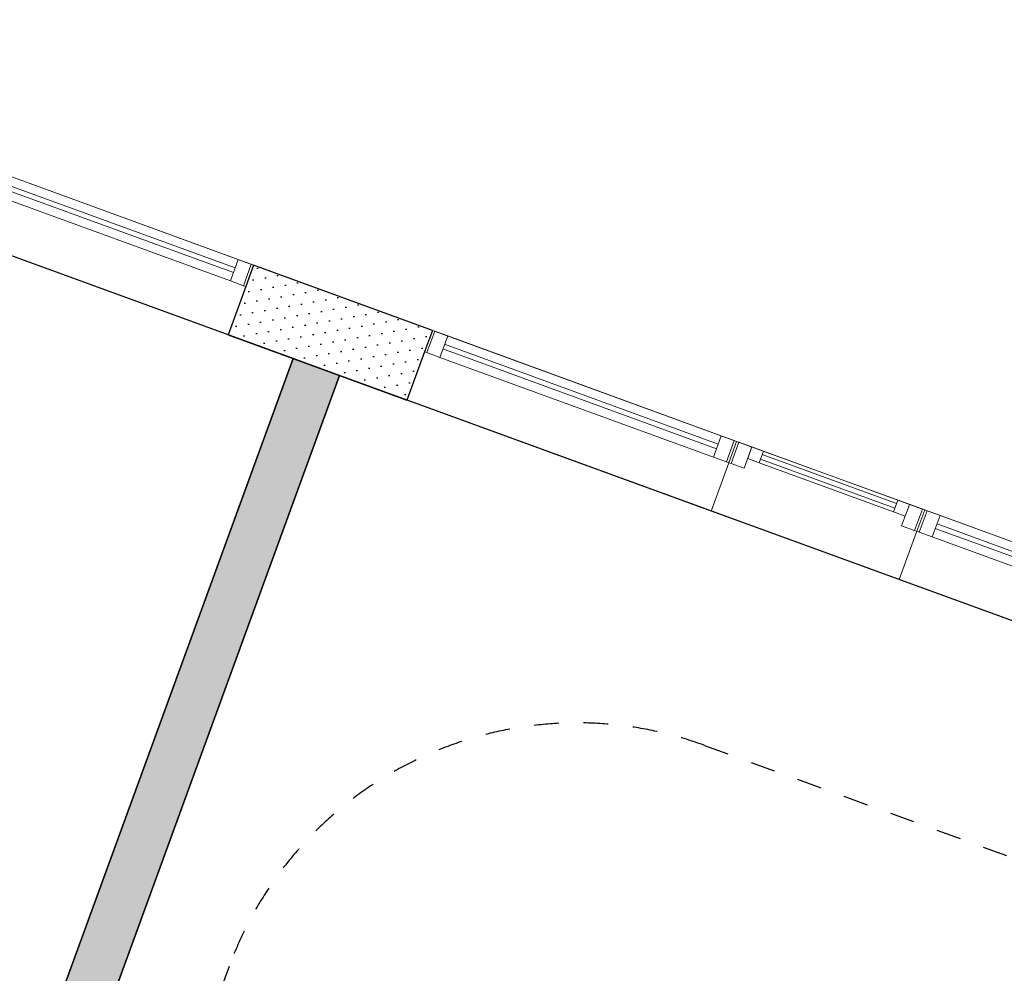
# Model space of a CAD drawing. Header units: millimetres. Extents: x 112481703 to 112588235, y 1264638581 to 1264713486.
# Tile 119 of 256: x 112532703 to 112536685, y 1264685585 to 1264689443. Entities that reach past the tile are written whole.
import ezdxf

# ---------------------------------------------------------------- set-up
doc = ezdxf.new("R2010")
doc.units = ezdxf.units.MM
doc.header["$LTSCALE"] = 0.5
doc.header["$MEASUREMENT"] = 0
doc.linetypes.add('PLINE', pattern=[0])
doc.linetypes.add('Stipling', pattern=[400, 200, -200])
for name, color, linetype in [('231- Bærende yttervegger (Skravur)(Nye konstruksjoner)', 7, 'Continuous'), ('231- Bærende yttervegger(Nye konstruksjoner)', 7, 'Continuous'), ('242- Ikke-bærende innervegger (Skravur)(Nye konstruksjoner)', 7, 'Continuous'), ('242- Ikke-bærende innervegger(Nye konstruksjoner)', 7, 'Continuous'), ('862- M___Nettoareal(Nye konstruksjoner)', 7, 'Continuous'), ('862- M___Nettoareal(Polylinje)(Nye konstruksjoner)', 7, 'Continuous'), ('878- Annen overflate_visuell informasjon(Nye konstruksjoner)', 7, 'Continuous')]:
    doc.layers.add(name, color=color, linetype=linetype)
doc.layers.add('234- Vinduer_ dører_ porter(Nye konstruksjoner)', color=7, linetype='Continuous', lineweight=0)
pattern_1 = [(249.956, (112557650, 1264717795), (-81.357, 29.68231), [0, -50]), (249.956, (112557682.11, 1264717756.67), (-81.357, 29.68231), [0, -50])]

# ---------------------------------------------------------------- blocks, each defined once
blk = doc.blocks.new('Sengerom_2021_90', base_point=(112530548.9, 1264685076.3))
at = {"layer": '862- M___Nettoareal(Polylinje)(Nye konstruksjoner)', "linetype": 'PLINE', "flags": 128}
blk.add_lwpolyline([(112528371.7, 1264684840.3), (112530720.3, 1264683983.4), (112529794.9, 1264681447), (112531204.1, 1264680932.8), (112533808.9, 1264688072.5), (112530051.2, 1264689443.5)], close=True, dxfattribs=at)
blk = doc.blocks.new('Sengerom_2011_102', base_point=(112534561.4, 1264683612.4))
at = {"layer": '862- M___Nettoareal(Polylinje)(Nye konstruksjoner)', "linetype": 'PLINE', "flags": 128}
blk.add_lwpolyline([(112536075.1, 1264682029.8), (112537754.5, 1264686633), (112533996.8, 1264688004), (112531391.9, 1264680864.3), (112532801.1, 1264680350.2), (112533726.5, 1264682886.6)], close=True, dxfattribs=at)
blk = doc.blocks.new('Vindu[202]', base_point=(112557650, 1264717795))
at = {"layer": '234- Vinduer_ dører_ porter(Nye konstruksjoner)', "linetype": 'PLINE'}
for p, q in [((112536363.6, 1264687459.8), (112536332.1, 1264687373.4)), ((112536363.6, 1264687459.8), (112536332.1, 1264687373.4)), ((112536341.5, 1264687369.9), (112536373, 1264687456.4)), ((112536363.6, 1264687459.8), (112537594.3, 1264687010.8)), ((112536363.6, 1264687459.8), (112536373, 1264687456.4)), ((112536373, 1264687456.4), (112536425.6, 1264687437.2)), ((112536425.6, 1264687437.2), (112536394.1, 1264687350.7)), ((112536425.6, 1264687437.2), (112537532.3, 1264687033.4)), ((112537513.1, 1264686980.8), (112536406.4, 1264687384.6)), ((112536413.3, 1264687403.3), (112537519.9, 1264686999.6)), ((112536332.1, 1264687373.4), (112536260.8, 1264687178)), ((112536341.5, 1264687369.9), (112536332.1, 1264687373.4)), ((112536394.1, 1264687350.7), (112536341.5, 1264687369.9)), ((112537500.7, 1264686947), (112536394.1, 1264687350.7)), ((112536260.8, 1264687178), (112537491.5, 1264686729)), ((112537500.7, 1264686947), (112537532.3, 1264687033.4)), ((112537532.3, 1264687033.4), (112537584.9, 1264687014.2)), ((112537553.3, 1264686927.8), (112537584.9, 1264687014.2)), ((112537594.3, 1264687010.8), (112537562.7, 1264686924.4)), ((112537594.3, 1264687010.8), (112537562.7, 1264686924.4)), ((112537584.9, 1264687014.2), (112537594.3, 1264687010.8)), ((112537553.3, 1264686927.8), (112537500.7, 1264686947)), ((112537562.7, 1264686924.4), (112537491.5, 1264686729)), ((112537562.7, 1264686924.4), (112537553.3, 1264686927.8))]:
    blk.add_line(p, q, dxfattribs=at)
blk = doc.blocks.new('Vindu[203]', base_point=(112557650, 1264717795))
at = {"layer": '234- Vinduer_ dører_ porter(Nye konstruksjoner)', "linetype": 'PLINE'}
for p, q in [((112535602.7, 1264687737.4), (112535571.2, 1264687651)), ((112535602.7, 1264687737.4), (112535571.2, 1264687651)), ((112535602.7, 1264687737.4), (112536363.6, 1264687459.8)), ((112535602.7, 1264687737.4), (112535612.1, 1264687734)), ((112535580.5, 1264687647.5), (112535612.1, 1264687734)), ((112535612.1, 1264687734), (112535664.7, 1264687714.8)), ((112535664.7, 1264687714.8), (112535633.2, 1264687628.4)), ((112535647.5, 1264687667.8), (112535664.7, 1264687714.8)), ((112535664.7, 1264687714.8), (112535711.7, 1264687697.6)), ((112535711.7, 1264687697.6), (112535694.5, 1264687650.7)), ((112535711.7, 1264687697.6), (112536254.6, 1264687499.5)), ((112535694.5, 1264687650.7), (112535647.5, 1264687667.8)), ((112536242.7, 1264687466.7), (112535699.7, 1264687664.8)), ((112535706.5, 1264687683.6), (112536249.5, 1264687485.4)), ((112535571.2, 1264687651), (112535499.9, 1264687455.6)), ((112535580.5, 1264687647.5), (112535571.2, 1264687651)), ((112535633.2, 1264687628.4), (112535580.5, 1264687647.5)), ((112536237.5, 1264687452.6), (112535694.5, 1264687650.7)), ((112536237.5, 1264687452.6), (112536254.6, 1264687499.5)), ((112536254.6, 1264687499.5), (112536301.6, 1264687482.4)), ((112536270.1, 1264687396), (112536301.6, 1264687482.4)), ((112536301.6, 1264687482.4), (112536284.5, 1264687435.4)), ((112536301.6, 1264687482.4), (112536354.2, 1264687463.2)), ((112536322.7, 1264687376.8), (112536354.2, 1264687463.2)), ((112536363.6, 1264687459.8), (112536332.1, 1264687373.4)), ((112536363.6, 1264687459.8), (112536332.1, 1264687373.4)), ((112536354.2, 1264687463.2), (112536363.6, 1264687459.8)), ((112535499.9, 1264687455.6), (112536260.8, 1264687178)), ((112536284.5, 1264687435.4), (112536237.5, 1264687452.6)), ((112536322.7, 1264687376.8), (112536270.1, 1264687396)), ((112536332.1, 1264687373.4), (112536322.7, 1264687376.8)), ((112536332.1, 1264687373.4), (112536260.8, 1264687178))]:
    blk.add_line(p, q, dxfattribs=at)
blk = doc.blocks.new('Vindu[204]', base_point=(112557650, 1264717795))
at = {"layer": '234- Vinduer_ dører_ porter(Nye konstruksjoner)', "linetype": 'PLINE'}
for p, q in [((112534372, 1264688186.4), (112534340.5, 1264688100)), ((112534372, 1264688186.4), (112534340.5, 1264688100)), ((112534349.9, 1264688096.5), (112534381.4, 1264688183)), ((112534372, 1264688186.4), (112535602.7, 1264687737.4)), ((112534372, 1264688186.4), (112534381.4, 1264688183)), ((112534381.4, 1264688183), (112534434, 1264688163.8)), ((112534434, 1264688163.8), (112534402.5, 1264688077.3)), ((112534434, 1264688163.8), (112535540.7, 1264687760)), ((112534340.5, 1264688100), (112534269.2, 1264687904.6)), ((112534349.9, 1264688096.5), (112534340.5, 1264688100)), ((112534402.5, 1264688077.3), (112534349.9, 1264688096.5)), ((112535521.5, 1264687707.4), (112534414.8, 1264688111.2)), ((112534421.7, 1264688130), (112535528.3, 1264687726.2)), ((112535509.2, 1264687673.6), (112534402.5, 1264688077.3)), ((112534269.2, 1264687904.6), (112535499.9, 1264687455.6)), ((112535509.2, 1264687673.6), (112535540.7, 1264687760)), ((112535540.7, 1264687760), (112535593.3, 1264687740.8)), ((112535561.8, 1264687654.4), (112535593.3, 1264687740.8)), ((112535602.7, 1264687737.4), (112535571.2, 1264687651)), ((112535602.7, 1264687737.4), (112535571.2, 1264687651)), ((112535593.3, 1264687740.8), (112535602.7, 1264687737.4)), ((112535561.8, 1264687654.4), (112535509.2, 1264687673.6)), ((112535571.2, 1264687651), (112535499.9, 1264687455.6)), ((112535571.2, 1264687651), (112535561.8, 1264687654.4))]:
    blk.add_line(p, q, dxfattribs=at)
blk = doc.blocks.new('Vindu[205]', base_point=(112557650, 1264717795))
at = {"layer": '234- Vinduer_ dører_ porter(Nye konstruksjoner)', "linetype": 'PLINE'}
for p, q in [((112532418, 1264688899.3), (112532386.5, 1264688812.9)), ((112532418, 1264688899.3), (112532386.5, 1264688812.9)), ((112532395.9, 1264688809.4), (112532427.4, 1264688895.9)), ((112532418, 1264688899.3), (112533648.7, 1264688450.3)), ((112532418, 1264688899.3), (112532427.4, 1264688895.9)), ((112532427.4, 1264688895.9), (112532480, 1264688876.7)), ((112532480, 1264688876.7), (112532448.5, 1264688790.2)), ((112532480, 1264688876.7), (112533586.7, 1264688472.9)), ((112532386.5, 1264688812.9), (112532315.2, 1264688617.5)), ((112532395.9, 1264688809.4), (112532386.5, 1264688812.9)), ((112533567.5, 1264688420.3), (112532460.8, 1264688824.1)), ((112532467.7, 1264688842.9), (112533574.3, 1264688439.1)), ((112532448.5, 1264688790.2), (112532395.9, 1264688809.4)), ((112533555.1, 1264688386.5), (112532448.5, 1264688790.2)), ((112532315.2, 1264688617.5), (112533545.8, 1264688168.5)), ((112533555.1, 1264688386.5), (112533586.7, 1264688472.9)), ((112533586.7, 1264688472.9), (112533639.3, 1264688453.7)), ((112533607.7, 1264688367.3), (112533639.3, 1264688453.7)), ((112533639.3, 1264688453.7), (112533648.7, 1264688450.3)), ((112533648.7, 1264688450.3), (112533617.1, 1264688363.9)), ((112533648.7, 1264688450.3), (112533617.1, 1264688363.9)), ((112533607.7, 1264688367.3), (112533555.1, 1264688386.5)), ((112533617.1, 1264688363.9), (112533545.8, 1264688168.5)), ((112533617.1, 1264688363.9), (112533607.7, 1264688367.3))]:
    blk.add_line(p, q, dxfattribs=at)

msp = doc.modelspace()

# ---------------------------------------------------------------- hatches: boundary and pattern name
at = {"layer": '231- Bærende yttervegger (Skravur)(Nye konstruksjoner)', "linetype": 'Continuous'}
h = msp.add_hatch(dxfattribs=at)
h.set_pattern_fill('Prikker_tett', color=256, style=0, pattern_type=2)
h.set_pattern_definition(pattern_1)
h.paths.add_polyline_path([(112534269.2, 1264687904.6), (112534372, 1264688186.4), (112533648.7, 1264688450.3), (112533545.8, 1264688168.5)])
at = {"layer": '242- Ikke-bærende innervegger (Skravur)(Nye konstruksjoner)', "linetype": 'Continuous'}
h = msp.add_hatch(dxfattribs=at)
h.set_pattern_fill('Prikker_tett', color=256, style=0, pattern_type=2)
h.set_pattern_definition(pattern_1)
h.paths.add_polyline_path([(112533808.9, 1264688072.5), (112531204.1, 1264680932.8), (112531391.9, 1264680864.3), (112533996.8, 1264688004)])

# ---------------------------------------------------------------- linework, layer by layer
at = {"layer": '231- Bærende yttervegger(Nye konstruksjoner)', "linetype": 'PLINE'}
for p, q in [((112533648.7, 1264688450.3), (112533617.1, 1264688363.9)), ((112533617.1, 1264688363.9), (112533545.8, 1264688168.5)), ((112534372, 1264688186.4), (112534340.5, 1264688100)), ((112534340.5, 1264688100), (112534269.2, 1264687904.6))]:
    msp.add_line(p, q, dxfattribs=at)
at = {"layer": '231- Bærende yttervegger(Nye konstruksjoner)', "linetype": 'PLINE', "flags": 128}
for points in [[(112534372, 1264688186.4), (112533648.7, 1264688450.3)], [(112533545.8, 1264688168.5), (112534269.2, 1264687904.6)]]:
    msp.add_lwpolyline(points, dxfattribs=at)
at = {"layer": '242- Ikke-bærende innervegger(Nye konstruksjoner)', "linetype": 'PLINE', "flags": 128}
for points in [[(112533808.9, 1264688072.5), (112531204.1, 1264680932.8)], [(112533996.8, 1264688004), (112533808.9, 1264688072.5)], [(112531391.9, 1264680864.3), (112533996.8, 1264688004)]]:
    msp.add_lwpolyline(points, dxfattribs=at)
at = {"layer": '878- Annen overflate_visuell informasjon(Nye konstruksjoner)', "linetype": 'Stipling'}
for p, q in [((112535473.2, 1264686507.3), (112537446, 1264685787.5)), ((112533550, 1264685612.2), (112533207.2, 1264684672.8))]:
    msp.add_line(p, q, dxfattribs=at)
msp.add_arc((112534959.1, 1264685098.1), 1500, 69.956, 159.956, dxfattribs=at)

# ---------------------------------------------------------------- block references
at = {"layer": '234- Vinduer_ dører_ porter(Nye konstruksjoner)', "linetype": 'PLINE'}
for name in ['Vindu[205]', 'Vindu[204]', 'Vindu[203]', 'Vindu[202]']:
    msp.add_blockref(name, (112557650, 1264717795), dxfattribs=at)
at = {"layer": '862- M___Nettoareal(Nye konstruksjoner)', "linetype": 'Continuous'}
for name, p in [('Sengerom_2021_90', (112530548.9, 1264685076.3)), ('Sengerom_2011_102', (112534561.4, 1264683612.4))]:
    msp.add_blockref(name, p, dxfattribs=at)

doc.saveas('drawing.dxf')
